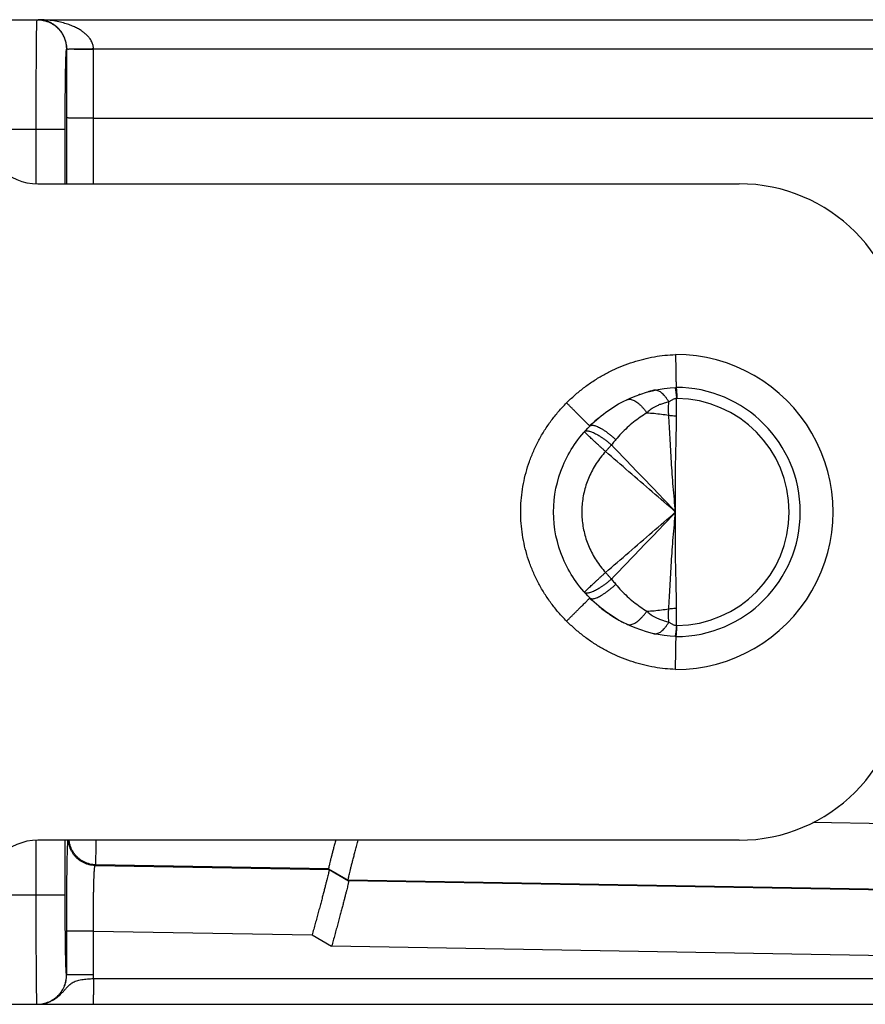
# Model space of a CAD drawing. Header units: inches. Extents: x 0 to 34, y 0 to 22.
# Tile 31 of 35: x 16.8 to 18.3, y 17.1 to 18.9. Entities that reach past the tile are written whole.
import ezdxf

# ---------------------------------------------------------------- set-up
doc = ezdxf.new("R2010")
doc.units = ezdxf.units.IN
doc.header["$LTSCALE"] = 1.87
doc.header["$MEASUREMENT"] = 0
doc.layers.get('0').update_dxf_attribs({"linetype": 'CONTINUOUS'})

msp = doc.modelspace()

# ---------------------------------------------------------------- linework, layer by layer
at = {"color": 7, "linetype": 'CONTINUOUS'}
for p, q in [((16.759, 18.8915), (20.1214, 18.8915)), ((16.8798, 18.8375), (16.88, 18.8375)), ((16.8799, 18.5915), (16.88, 18.8375)), ((16.9291, 18.838), (20.0281, 18.838)), ((16.9291, 18.5915), (16.9291, 18.8371)), ((16.9291, 18.7115), (20.0281, 18.7115)), ((16.7574, 18.6915), (16.8772, 18.6915)), ((16.8242, 18.5916), (16.8242, 18.6915)), ((16.8772, 18.5915), (16.8772, 18.6915)), ((16.8274, 18.5915), (18.1094, 18.5915)), ((20.0477, 17.3921), (18.244, 17.4236)), ((16.8242, 17.2915), (16.8242, 17.3914)), ((18.1094, 17.3915), (16.8274, 17.3915)), ((16.8772, 17.2915), (16.8772, 17.3915)), ((16.932, 17.3453), (16.9332, 17.3465)), ((16.932, 17.3453), (17.3597, 17.3378)), ((17.3588, 17.3391), (16.9332, 17.3465)), ((17.3588, 17.3391), (17.3945, 17.3185)), ((17.3597, 17.3378), (17.3588, 17.3391)), ((17.3597, 17.3378), (17.3954, 17.3172)), ((20.0478, 17.2721), (17.3945, 17.3185)), ((17.3954, 17.3172), (17.3945, 17.3185)), ((20.0281, 17.2713), (17.3954, 17.3172)), ((16.7574, 17.2915), (16.8772, 17.2915)), ((16.8799, 17.1455), (16.8799, 17.2254)), ((16.9291, 17.2254), (16.8799, 17.2254)), ((16.9291, 17.1455), (16.9291, 17.2254)), ((16.9291, 17.2254), (17.3287, 17.2184)), ((17.3287, 17.2184), (17.3644, 17.1978)), ((20.0281, 17.1513), (17.3644, 17.1978)), ((16.9291, 17.1455), (16.8798, 17.1455)), ((16.9288, 17.1387), (20.1754, 17.1387)), ((14.8096, 17.0915), (16.8258, 17.0915)), ((16.8259, 17.0915), (20.1282, 17.0915))]:
    msp.add_line(p, q, dxfattribs=at)
for centre, radius, start, end in [((16.8274, 18.6915), 0.1, 180, 270), ((18.1094, 18.2915), 0.3, 0, 90), ((17.9934, 17.9915), 0.2878, 269.9465, 90.0535), ((17.9934, 17.9915), 0.2278, 270.1866, 89.8134), ((17.9934, 17.9915), 0.2076, 270.6031, 89.3969), ((18.1094, 17.6915), 0.3, 270, 360), ((16.8274, 17.2915), 0.1, 90, 180)]:
    msp.add_arc(centre, radius, start, end, dxfattribs=at)
for points, knots in [([(16.8242, 18.6915), (16.8242, 18.6967), (16.8242, 18.7072), (16.8242, 18.7228), (16.8242, 18.7381), (16.8242, 18.7532), (16.8243, 18.7679), (16.8243, 18.7822), (16.8244, 18.7958), (16.8245, 18.8089), (16.8245, 18.8212), (16.8246, 18.8326), (16.8247, 18.8433), (16.8248, 18.853), (16.8249, 18.8617), (16.825, 18.8693), (16.8251, 18.8759), (16.8252, 18.8813), (16.8254, 18.8855), (16.8254, 18.8888), (16.8258, 18.8902), (16.8256, 18.8915), (16.8258, 18.8915)], [0, 0, 0, 0, 0.078508, 0.156552, 0.233618, 0.309225, 0.382907, 0.45421, 0.522691, 0.58792, 0.649492, 0.707043, 0.760247, 0.808795, 0.852391, 0.89076, 0.923654, 0.950864, 0.972218, 0.987578, 0.996848, 1, 1, 1, 1]), ([(16.8799, 18.8375), (16.8799, 18.8386), (16.8799, 18.8408), (16.8796, 18.8441), (16.8791, 18.8475), (16.8783, 18.851), (16.8773, 18.8546), (16.876, 18.8584), (16.8743, 18.8622), (16.8722, 18.866), (16.8696, 18.8698), (16.8666, 18.8737), (16.8631, 18.8774), (16.859, 18.8809), (16.8542, 18.8842), (16.8487, 18.8871), (16.8424, 18.8895), (16.8353, 18.8911), (16.8303, 18.8915), (16.8277, 18.8915)], [0, 0, 0, 0, 0.039175, 0.078673, 0.119617, 0.16253, 0.20777, 0.255307, 0.304986, 0.357325, 0.412398, 0.470375, 0.531682, 0.596478, 0.66538, 0.739625, 0.820469, 0.907352, 1, 1, 1, 1]), ([(16.8277, 18.8915), (16.8289, 18.8914), (16.8321, 18.8912), (16.837, 18.8904), (16.8425, 18.889), (16.8478, 18.8869), (16.8528, 18.8844), (16.8576, 18.8813), (16.862, 18.8777), (16.866, 18.8737), (16.8695, 18.8693), (16.8726, 18.8646), (16.8752, 18.8595), (16.8772, 18.8542), (16.8787, 18.8488), (16.8796, 18.8432), (16.8798, 18.8394), (16.8798, 18.8375)], [0, 0, 0, 0, 0.044775, 0.113001, 0.181226, 0.249452, 0.317679, 0.385907, 0.454136, 0.522366, 0.590597, 0.65883, 0.727063, 0.795296, 0.863531, 0.931765, 1, 1, 1, 1]), ([(16.9291, 18.838), (16.929, 18.839), (16.9289, 18.8412), (16.9283, 18.8444), (16.9273, 18.8478), (16.9258, 18.8512), (16.9238, 18.8548), (16.9212, 18.8585), (16.9179, 18.8623), (16.9138, 18.8661), (16.9088, 18.87), (16.903, 18.8738), (16.8961, 18.8775), (16.888, 18.881), (16.8788, 18.8843), (16.8681, 18.8872), (16.8559, 18.8895), (16.8422, 18.8911), (16.8327, 18.8915), (16.8277, 18.8915)], [0, 0, 0, 0, 0.025715, 0.051966, 0.079598, 0.109424, 0.142176, 0.178448, 0.218757, 0.263685, 0.313765, 0.369726, 0.432329, 0.502362, 0.580724, 0.669218, 0.769407, 0.880183, 1, 1, 1, 1]), ([(16.8772, 18.6915), (16.8772, 18.6955), (16.8772, 18.7034), (16.8772, 18.7153), (16.8773, 18.7271), (16.8773, 18.7386), (16.8774, 18.7499), (16.8775, 18.7607), (16.8776, 18.7711), (16.8777, 18.7809), (16.8779, 18.7901), (16.878, 18.7987), (16.8782, 18.8065), (16.8784, 18.8135), (16.8785, 18.8197), (16.8787, 18.8249), (16.8789, 18.8294), (16.8791, 18.8327), (16.8793, 18.8353), (16.8795, 18.8365), (16.8796, 18.8375), (16.8798, 18.8375)], [0, 0, 0, 0, 0.081476, 0.163022, 0.243876, 0.323302, 0.400578, 0.475023, 0.546139, 0.613515, 0.676723, 0.735315, 0.788842, 0.83691, 0.87926, 0.915632, 0.945732, 0.969316, 0.986213, 0.996364, 1, 1, 1, 1]), ([(16.8863, 18.8378), (16.8855, 18.8378), (16.8843, 18.8373), (16.8824, 18.8373), (16.8813, 18.8374), (16.8802, 18.8368), (16.8801, 18.8376), (16.88, 18.8376)], [0, 0, 0, 0, 0.340708, 0.604375, 0.795161, 0.914318, 1, 1, 1, 1]), ([(16.9291, 18.838), (16.9273, 18.838), (16.9239, 18.8379), (16.9188, 18.8379), (16.9138, 18.8379), (16.909, 18.8378), (16.9044, 18.8378), (16.9001, 18.8378), (16.8961, 18.8378), (16.8924, 18.8378), (16.8892, 18.8378), (16.8872, 18.8378), (16.8863, 18.8378)], [0, 0, 0, 0, 0.121639, 0.241734, 0.358979, 0.472098, 0.57986, 0.681092, 0.774693, 0.859644, 0.935022, 1, 1, 1, 1]), ([(16.9291, 18.8371), (16.9273, 18.8371), (16.9239, 18.8371), (16.9188, 18.8371), (16.9138, 18.8371), (16.909, 18.8371), (16.9044, 18.8371), (16.9, 18.8372), (16.896, 18.8372), (16.8924, 18.8373), (16.8892, 18.8375), (16.8872, 18.8377), (16.8863, 18.8378)], [0, 0, 0, 0, 0.121128, 0.241071, 0.35842, 0.471786, 0.579831, 0.681286, 0.774981, 0.859896, 0.935142, 1, 1, 1, 1]), ([(16.9291, 18.8371), (16.9291, 18.8372), (16.9291, 18.8374), (16.9291, 18.8377), (16.9291, 18.8379), (16.9291, 18.838)], [0, 0, 0, 0, 0.333303, 0.666636, 1, 1, 1, 1]), ([(16.9291, 18.7115), (16.9272, 18.7115), (16.9236, 18.7115), (16.9182, 18.7115), (16.913, 18.7115), (16.908, 18.7116), (16.9032, 18.7116), (16.8988, 18.7116), (16.8947, 18.7116), (16.891, 18.7117), (16.8879, 18.7117), (16.8852, 18.7117), (16.8831, 18.7118), (16.8815, 18.7118), (16.8805, 18.7119), (16.8801, 18.7119), (16.8799, 18.7119)], [0, 0, 0, 0, 0.111437, 0.221315, 0.32831, 0.431135, 0.528549, 0.61938, 0.702533, 0.777005, 0.841887, 0.896396, 0.939882, 0.971846, 0.991941, 1, 1, 1, 1]), ([(17.794, 18.1909), (17.7988, 18.1958), (17.8089, 18.2053), (17.8249, 18.2185), (17.8418, 18.2305), (17.8594, 18.2413), (17.8776, 18.2509), (17.8963, 18.2591), (17.9154, 18.2659), (17.9348, 18.2714), (17.9543, 18.2755), (17.9738, 18.2782), (17.9867, 18.2791), (17.9932, 18.2793)], [0, 0, 0, 0, 0.092619, 0.185695, 0.278766, 0.37138, 0.463307, 0.554697, 0.645642, 0.735918, 0.825248, 0.91336, 1, 1, 1, 1]), ([(17.9932, 18.2793), (17.9932, 18.2772), (17.9933, 18.2731), (17.9934, 18.2669), (17.9935, 18.2609), (17.9936, 18.255), (17.9937, 18.2495), (17.9938, 18.2442), (17.9939, 18.2393), (17.9939, 18.2349), (17.994, 18.231), (17.9941, 18.2275), (17.9941, 18.2247), (17.9941, 18.2224), (17.9942, 18.2208), (17.9942, 18.2198), (17.9942, 18.2194), (17.9942, 18.2193)], [0, 0, 0, 0, 0.104174, 0.207271, 0.30817, 0.405861, 0.499181, 0.586872, 0.668283, 0.742607, 0.808584, 0.865678, 0.913391, 0.950945, 0.978076, 0.994518, 1, 1, 1, 1]), ([(17.8365, 18.1485), (17.8571, 18.1695), (17.9067, 18.2042), (17.9654, 18.2182), (17.9942, 18.2193)], [0, 0, 0, 0, 0.499896, 1, 1, 1, 1]), ([(17.9919, 18.2192), (17.992, 18.2191), (17.9923, 18.2186), (17.9926, 18.2177), (17.993, 18.216), (17.9933, 18.2138), (17.9937, 18.2109), (17.9942, 18.2074), (17.9946, 18.2034), (17.9949, 18.2006), (17.995, 18.1991)], [0, 0, 0, 0, 0.01705, 0.068556, 0.151304, 0.264895, 0.408246, 0.579841, 0.777812, 1, 1, 1, 1]), ([(17.9942, 18.2193), (17.9943, 18.2192), (17.9945, 18.2188), (17.9945, 18.2177), (17.9947, 18.2161), (17.9949, 18.2138), (17.9951, 18.2109), (17.9953, 18.2074), (17.9955, 18.2034), (17.9956, 18.2006), (17.9956, 18.1991)], [0, 0, 0, 0, 0.018131, 0.068103, 0.149979, 0.263381, 0.407131, 0.579205, 0.77764, 1, 1, 1, 1]), ([(17.9809, 18.1927), (17.98, 18.1943), (17.9782, 18.1973), (17.9752, 18.2016), (17.9721, 18.2053), (17.9689, 18.2084), (17.9657, 18.2109), (17.9625, 18.2127), (17.9593, 18.2138), (17.9566, 18.2142), (17.955, 18.2141), (17.9544, 18.2141)], [0, 0, 0, 0, 0.154796, 0.300018, 0.434796, 0.558629, 0.671471, 0.773869, 0.867134, 0.95349, 1, 1, 1, 1]), ([(17.995, 18.1991), (17.9944, 18.199), (17.9932, 18.1988), (17.9913, 18.1983), (17.9893, 18.1977), (17.9873, 18.1968), (17.9852, 18.1956), (17.983, 18.1943), (17.9816, 18.1932), (17.9809, 18.1927)], [0, 0, 0, 0, 0.116334, 0.240336, 0.372875, 0.514775, 0.666752, 0.828775, 1, 1, 1, 1]), ([(17.9952, 18.1673), (17.9952, 18.171), (17.9952, 18.1781), (17.9952, 18.1887), (17.9951, 18.1956), (17.995, 18.1991)], [0, 0, 0, 0, 0.34346, 0.676953, 1, 1, 1, 1]), ([(17.9956, 18.1991), (17.9956, 18.1991), (17.9954, 18.1991), (17.9952, 18.1991), (17.9951, 18.1991), (17.995, 18.1991)], [0, 0, 0, 0, 0.333382, 0.66566, 1, 1, 1, 1]), ([(17.794, 17.7921), (17.7889, 17.7971), (17.7791, 17.8076), (17.7657, 17.8243), (17.7536, 17.8419), (17.7429, 17.8603), (17.7336, 17.8793), (17.7258, 17.899), (17.7196, 17.9191), (17.7149, 17.9395), (17.7117, 17.9602), (17.7101, 17.981), (17.7101, 18.0019), (17.7117, 18.0227), (17.7149, 18.0434), (17.7196, 18.0639), (17.7258, 18.084), (17.7336, 18.1036), (17.7429, 18.1227), (17.7536, 18.1411), (17.7657, 18.1587), (17.7791, 18.1754), (17.7889, 18.1859), (17.794, 18.1909)], [0, 0, 0, 0, 0.048404, 0.096659, 0.144752, 0.192641, 0.240292, 0.287748, 0.335103, 0.382389, 0.429529, 0.476468, 0.523344, 0.570348, 0.617526, 0.664782, 0.712081, 0.759528, 0.80723, 0.855179, 0.903312, 0.951593, 1, 1, 1, 1]), ([(17.8365, 18.1485), (17.8364, 18.1485), (17.836, 18.1491), (17.8354, 18.1495), (17.8342, 18.1508), (17.8326, 18.1523), (17.8306, 18.1543), (17.8282, 18.1567), (17.8254, 18.1595), (17.8223, 18.1626), (17.8188, 18.1661), (17.8151, 18.1698), (17.8112, 18.1737), (17.8071, 18.1779), (17.8028, 18.1822), (17.7984, 18.1865), (17.7955, 18.1895), (17.794, 18.1909)], [0, 0, 0, 0, 0.005485, 0.02186, 0.048951, 0.086461, 0.133979, 0.190986, 0.256856, 0.330869, 0.412214, 0.499999, 0.593262, 0.690982, 0.792088, 0.895471, 1, 1, 1, 1]), ([(17.9048, 18.197), (17.9053, 18.1972), (17.9067, 18.1976), (17.9092, 18.1977), (17.9123, 18.1973), (17.9157, 18.1962), (17.9191, 18.1945), (17.9227, 18.1922), (17.9264, 18.1893), (17.9301, 18.1859), (17.9337, 18.1819), (17.9374, 18.1776), (17.9397, 18.1744), (17.9409, 18.1728)], [0, 0, 0, 0, 0.032606, 0.095103, 0.163275, 0.238881, 0.322926, 0.415804, 0.517451, 0.627458, 0.745157, 0.869674, 1, 1, 1, 1]), ([(17.981, 18.1927), (17.9782, 18.1921), (17.973, 18.1908), (17.9659, 18.1885), (17.9599, 18.186), (17.9547, 18.1834), (17.9503, 18.1808), (17.9466, 18.1781), (17.9434, 18.1756), (17.9416, 18.1737), (17.9409, 18.1728)], [0, 0, 0, 0, 0.187379, 0.350376, 0.493288, 0.619456, 0.731614, 0.831627, 0.920792, 1, 1, 1, 1]), ([(17.9807, 18.1685), (17.9806, 18.171), (17.9803, 18.1762), (17.9804, 18.1843), (17.9807, 18.1898), (17.981, 18.1927)], [0, 0, 0, 0, 0.313578, 0.647858, 1, 1, 1, 1]), ([(17.9409, 18.1728), (17.9366, 18.1702), (17.9282, 18.1648), (17.9162, 18.1557), (17.9047, 18.1458), (17.8939, 18.1352), (17.8871, 18.1276), (17.8839, 18.1238)], [0, 0, 0, 0, 0.197404, 0.397124, 0.598371, 0.799847, 1, 1, 1, 1]), ([(17.9409, 18.1728), (17.9453, 18.1726), (17.9541, 18.172), (17.9674, 18.1705), (17.9763, 18.1692), (17.9807, 18.1685)], [0, 0, 0, 0, 0.330776, 0.664202, 1, 1, 1, 1]), ([(17.9934, 17.9915), (17.9926, 17.9992), (17.9909, 18.0147), (17.9889, 18.0378), (17.9872, 18.0608), (17.9857, 18.0835), (17.9844, 18.1058), (17.9832, 18.1274), (17.982, 18.1482), (17.9812, 18.1618), (17.9807, 18.1685)], [0, 0, 0, 0, 0.131421, 0.262394, 0.392679, 0.521306, 0.647266, 0.769624, 0.887492, 1, 1, 1, 1]), ([(17.9807, 18.1685), (17.9823, 18.1682), (17.9855, 18.1678), (17.9903, 18.1675), (17.9935, 18.1674), (17.9952, 18.1673)], [0, 0, 0, 0, 0.330815, 0.664654, 1, 1, 1, 1]), ([(17.9934, 17.9915), (17.9933, 17.9984), (17.993, 18.012), (17.9929, 18.0325), (17.9929, 18.0529), (17.9932, 18.0731), (17.9936, 18.0929), (17.9941, 18.1124), (17.9945, 18.1313), (17.9949, 18.1495), (17.9951, 18.1615), (17.9952, 18.1673)], [0, 0, 0, 0, 0.116874, 0.233328, 0.349376, 0.464369, 0.577599, 0.688393, 0.796128, 0.900197, 1, 1, 1, 1]), ([(17.8365, 17.8345), (17.8261, 17.8447), (17.8072, 17.8675), (17.7792, 17.9187), (17.7642, 17.9915), (17.7792, 18.0643), (17.8072, 18.1155), (17.8261, 18.1383), (17.8365, 18.1485)], [0, 0, 0, 0, 0.125422, 0.250581, 0.5, 0.749419, 0.874578, 1, 1, 1, 1]), ([(17.8365, 18.1485), (17.8369, 18.149), (17.838, 18.1497), (17.8401, 18.1501), (17.8426, 18.1501), (17.8455, 18.1495), (17.8488, 18.1483), (17.8524, 18.1467), (17.8564, 18.1447), (17.8606, 18.1421), (17.865, 18.1392), (17.8697, 18.1358), (17.8744, 18.1321), (17.8792, 18.1281), (17.8823, 18.1252), (17.8839, 18.1238)], [0, 0, 0, 0, 0.032144, 0.068666, 0.112486, 0.165098, 0.227044, 0.298291, 0.378447, 0.466869, 0.562733, 0.665084, 0.772857, 0.884902, 1, 1, 1, 1]), ([(17.8653, 18.1021), (17.8637, 18.1035), (17.8607, 18.1062), (17.8563, 18.1102), (17.8521, 18.114), (17.848, 18.1177), (17.8442, 18.1212), (17.8407, 18.1245), (17.8375, 18.1275), (17.8347, 18.1301), (17.8323, 18.1325), (17.8303, 18.1344), (17.8288, 18.136), (17.8276, 18.1372), (17.8272, 18.1378), (17.8269, 18.1382), (17.8268, 18.1383)], [0, 0, 0, 0, 0.115938, 0.229321, 0.338869, 0.443364, 0.541657, 0.632675, 0.715438, 0.789061, 0.852755, 0.905836, 0.947743, 0.978053, 0.996508, 1, 1, 1, 1]), ([(17.8273, 18.1389), (17.8276, 18.139), (17.8283, 18.1395), (17.83, 18.1399), (17.8322, 18.1399), (17.8348, 18.1395), (17.8378, 18.1387), (17.8412, 18.1374), (17.8449, 18.1357), (17.8488, 18.1336), (17.8531, 18.1311), (17.8575, 18.1283), (17.8621, 18.1252), (17.8668, 18.1218), (17.8715, 18.1181), (17.8746, 18.1155), (17.8762, 18.1142)], [0, 0, 0, 0, 0.016485, 0.048391, 0.087029, 0.133715, 0.18893, 0.252671, 0.324633, 0.404307, 0.491031, 0.58402, 0.682396, 0.785203, 0.891424, 1, 1, 1, 1]), ([(17.8762, 18.1142), (17.875, 18.1129), (17.8725, 18.1103), (17.8689, 18.1062), (17.8665, 18.1035), (17.8653, 18.1021)], [0, 0, 0, 0, 0.329426, 0.663702, 1, 1, 1, 1]), ([(17.8839, 18.1238), (17.883, 18.1227), (17.8812, 18.1206), (17.8787, 18.1174), (17.877, 18.1153), (17.8762, 18.1142)], [0, 0, 0, 0, 0.337589, 0.670962, 1, 1, 1, 1]), ([(17.9934, 17.9915), (17.9805, 18.0051), (17.9544, 18.0324), (17.9154, 18.0734), (17.8892, 18.1006), (17.8762, 18.1142)], [0, 0, 0, 0, 0.332578, 0.666952, 1, 1, 1, 1]), ([(17.8653, 18.1021), (17.8621, 18.0986), (17.8561, 18.0914), (17.848, 18.0801), (17.841, 18.0683), (17.8351, 18.0561), (17.8303, 18.0436), (17.8265, 18.0308), (17.8237, 18.0177), (17.8221, 18.0046), (17.8215, 17.9915), (17.8221, 17.9784), (17.8237, 17.9653), (17.8265, 17.9523), (17.8303, 17.9394), (17.8351, 17.9269), (17.841, 17.9148), (17.848, 17.903), (17.8561, 17.8916), (17.8621, 17.8844), (17.8653, 17.8809)], [0, 0, 0, 0, 0.057995, 0.11551, 0.171763, 0.227016, 0.281982, 0.337107, 0.391982, 0.446235, 0.499971, 0.553664, 0.607931, 0.662798, 0.717913, 0.772933, 0.8282, 0.884477, 0.941995, 1, 1, 1, 1]), ([(17.9934, 17.9915), (17.9792, 18.0038), (17.9506, 18.0283), (17.9079, 18.0652), (17.8795, 18.0898), (17.8653, 18.1021)], [0, 0, 0, 0, 0.333463, 0.667207, 1, 1, 1, 1]), ([(17.8653, 17.8809), (17.8795, 17.8932), (17.9079, 17.9178), (17.9506, 17.9547), (17.9792, 17.9792), (17.9934, 17.9915)], [0, 0, 0, 0, 0.332793, 0.666537, 1, 1, 1, 1]), ([(17.8762, 17.8688), (17.8892, 17.8824), (17.9153, 17.9096), (17.9544, 17.9506), (17.9805, 17.9779), (17.9934, 17.9915)], [0, 0, 0, 0, 0.333054, 0.667434, 1, 1, 1, 1]), ([(17.9807, 17.8145), (17.9812, 17.8212), (17.982, 17.8348), (17.9832, 17.8556), (17.9844, 17.8772), (17.9857, 17.8995), (17.9872, 17.9222), (17.9889, 17.9452), (17.9909, 17.9683), (17.9926, 17.9838), (17.9934, 17.9915)], [0, 0, 0, 0, 0.112508, 0.230376, 0.352734, 0.478694, 0.60732, 0.737605, 0.868579, 1, 1, 1, 1]), ([(17.9952, 17.8157), (17.9951, 17.8215), (17.9949, 17.8335), (17.9945, 17.8517), (17.9941, 17.8706), (17.9936, 17.8901), (17.9932, 17.91), (17.9929, 17.9301), (17.9929, 17.9505), (17.993, 17.971), (17.9933, 17.9847), (17.9934, 17.9915)], [0, 0, 0, 0, 0.099802, 0.203872, 0.311607, 0.422401, 0.535631, 0.650624, 0.766672, 0.883126, 1, 1, 1, 1]), ([(17.8268, 17.8447), (17.8269, 17.8448), (17.8272, 17.8452), (17.8276, 17.8458), (17.8288, 17.847), (17.8303, 17.8486), (17.8323, 17.8505), (17.8347, 17.8529), (17.8375, 17.8555), (17.8407, 17.8585), (17.8442, 17.8618), (17.848, 17.8653), (17.8521, 17.869), (17.8563, 17.8729), (17.8607, 17.8769), (17.8637, 17.8796), (17.8653, 17.8809)], [0, 0, 0, 0, 0.003491, 0.021946, 0.052256, 0.094162, 0.147243, 0.210937, 0.28456, 0.367323, 0.458342, 0.556635, 0.66113, 0.770679, 0.884061, 1, 1, 1, 1]), ([(17.8653, 17.8809), (17.8665, 17.8795), (17.8689, 17.8768), (17.8725, 17.8728), (17.875, 17.8701), (17.8762, 17.8688)], [0, 0, 0, 0, 0.336298, 0.670574, 1, 1, 1, 1]), ([(17.8762, 17.8688), (17.8746, 17.8675), (17.8715, 17.8649), (17.8668, 17.8612), (17.8621, 17.8578), (17.8575, 17.8547), (17.8531, 17.8519), (17.8488, 17.8494), (17.8449, 17.8473), (17.8412, 17.8456), (17.8378, 17.8443), (17.8348, 17.8435), (17.8322, 17.8431), (17.83, 17.8431), (17.8283, 17.8435), (17.8276, 17.844), (17.8273, 17.8442)], [0, 0, 0, 0, 0.108574, 0.214795, 0.3176, 0.415975, 0.508963, 0.595685, 0.675359, 0.74732, 0.811061, 0.866276, 0.912963, 0.951602, 0.983511, 1, 1, 1, 1]), ([(17.8365, 17.8345), (17.8369, 17.834), (17.838, 17.8333), (17.84, 17.8329), (17.8425, 17.833), (17.8454, 17.8336), (17.8487, 17.8347), (17.8523, 17.8363), (17.8563, 17.8384), (17.8605, 17.841), (17.865, 17.8439), (17.8696, 17.8473), (17.8743, 17.851), (17.8791, 17.855), (17.8823, 17.8578), (17.8839, 17.8592)], [0, 0, 0, 0, 0.03179, 0.068061, 0.111752, 0.164333, 0.226307, 0.29759, 0.377779, 0.466256, 0.562222, 0.664708, 0.772629, 0.884807, 1, 1, 1, 1]), ([(17.8762, 17.8688), (17.877, 17.8677), (17.8787, 17.8655), (17.8813, 17.8624), (17.883, 17.8603), (17.8839, 17.8592)], [0, 0, 0, 0, 0.334697, 0.668083, 1, 1, 1, 1]), ([(17.8839, 17.8592), (17.8871, 17.8554), (17.8939, 17.8478), (17.9047, 17.8372), (17.9162, 17.8273), (17.9282, 17.8182), (17.9366, 17.8128), (17.9409, 17.8102)], [0, 0, 0, 0, 0.200283, 0.401631, 0.602806, 0.802643, 1, 1, 1, 1]), ([(17.794, 17.7921), (17.7955, 17.7935), (17.7984, 17.7965), (17.8028, 17.8008), (17.8071, 17.8051), (17.8112, 17.8092), (17.8152, 17.8132), (17.8189, 17.8169), (17.8223, 17.8203), (17.8255, 17.8234), (17.8283, 17.8262), (17.8307, 17.8286), (17.8327, 17.8306), (17.8342, 17.8322), (17.8355, 17.8334), (17.8359, 17.8341), (17.8365, 17.8344), (17.8365, 17.8345)], [0, 0, 0, 0, 0.104528, 0.207911, 0.309016, 0.406736, 0.499999, 0.587785, 0.66913, 0.743143, 0.809015, 0.866021, 0.91354, 0.951049, 0.97814, 0.994515, 1, 1, 1, 1]), ([(17.9942, 17.7637), (17.9654, 17.7648), (17.9067, 17.7788), (17.8571, 17.8135), (17.8365, 17.8345)], [0, 0, 0, 0, 0.500104, 1, 1, 1, 1]), ([(17.9048, 17.786), (17.9053, 17.7858), (17.9067, 17.7854), (17.9092, 17.7853), (17.9123, 17.7857), (17.9157, 17.7868), (17.9191, 17.7885), (17.9227, 17.7909), (17.9264, 17.7937), (17.9301, 17.7972), (17.9337, 17.8011), (17.9374, 17.8054), (17.9397, 17.8086), (17.9409, 17.8102)], [0, 0, 0, 0, 0.032788, 0.09528, 0.163445, 0.239045, 0.323081, 0.415946, 0.517577, 0.627567, 0.745244, 0.869738, 1, 1, 1, 1]), ([(17.9409, 17.8102), (17.9453, 17.8104), (17.9541, 17.811), (17.9674, 17.8125), (17.9763, 17.8138), (17.9807, 17.8145)], [0, 0, 0, 0, 0.330776, 0.664201, 1, 1, 1, 1]), ([(17.9409, 17.8102), (17.9416, 17.8093), (17.9434, 17.8075), (17.9466, 17.8049), (17.9503, 17.8023), (17.9547, 17.7996), (17.9599, 17.7971), (17.9659, 17.7945), (17.973, 17.7922), (17.9782, 17.7909), (17.981, 17.7903)], [0, 0, 0, 0, 0.079132, 0.168242, 0.268237, 0.3804, 0.506584, 0.649525, 0.812567, 1, 1, 1, 1]), ([(17.981, 17.7903), (17.9807, 17.7932), (17.9804, 17.7987), (17.9803, 17.8068), (17.9806, 17.812), (17.9807, 17.8145)], [0, 0, 0, 0, 0.352127, 0.686401, 1, 1, 1, 1]), ([(17.9807, 17.8145), (17.9823, 17.8148), (17.9855, 17.8152), (17.9903, 17.8156), (17.9935, 17.8157), (17.9952, 17.8157)], [0, 0, 0, 0, 0.33084, 0.664667, 1, 1, 1, 1]), ([(17.995, 17.784), (17.9951, 17.7874), (17.9952, 17.7943), (17.9952, 17.8049), (17.9952, 17.812), (17.9952, 17.8157)], [0, 0, 0, 0, 0.323187, 0.656742, 1, 1, 1, 1]), ([(17.9932, 17.7037), (17.9868, 17.7039), (17.9738, 17.7048), (17.9543, 17.7075), (17.9348, 17.7116), (17.9153, 17.7171), (17.8962, 17.724), (17.8775, 17.7322), (17.8593, 17.7417), (17.8417, 17.7525), (17.8249, 17.7646), (17.8089, 17.7777), (17.7988, 17.7872), (17.794, 17.7921)], [0, 0, 0, 0, 0.086375, 0.174605, 0.264256, 0.354872, 0.445989, 0.537461, 0.629394, 0.72179, 0.814483, 0.907281, 1, 1, 1, 1]), ([(17.9544, 17.7689), (17.955, 17.7689), (17.9566, 17.7688), (17.9593, 17.7692), (17.9625, 17.7703), (17.9657, 17.7721), (17.9689, 17.7746), (17.9721, 17.7777), (17.9752, 17.7814), (17.9782, 17.7857), (17.98, 17.7887), (17.9809, 17.7903)], [0, 0, 0, 0, 0.046391, 0.13275, 0.226019, 0.328423, 0.441274, 0.56512, 0.699914, 0.845153, 1, 1, 1, 1]), ([(17.9809, 17.7903), (17.9816, 17.7898), (17.983, 17.7887), (17.9852, 17.7874), (17.9873, 17.7863), (17.9893, 17.7854), (17.9913, 17.7847), (17.9932, 17.7842), (17.9944, 17.784), (17.995, 17.784)], [0, 0, 0, 0, 0.171248, 0.333231, 0.485164, 0.627052, 0.759529, 0.883566, 1, 1, 1, 1]), ([(17.995, 17.784), (17.9949, 17.7825), (17.9946, 17.7796), (17.9942, 17.7756), (17.9937, 17.7721), (17.9933, 17.7692), (17.993, 17.767), (17.9926, 17.7653), (17.9923, 17.7644), (17.992, 17.7639), (17.9919, 17.7638)], [0, 0, 0, 0, 0.222171, 0.420142, 0.591731, 0.735065, 0.848631, 0.931345, 0.982811, 1, 1, 1, 1]), ([(17.9942, 17.7637), (17.9942, 17.7638), (17.9944, 17.7643), (17.9945, 17.7653), (17.9947, 17.7669), (17.9949, 17.7692), (17.9951, 17.7721), (17.9953, 17.7756), (17.9957, 17.7796), (17.9956, 17.7824), (17.9956, 17.7839)], [0, 0, 0, 0, 0.017607, 0.067649, 0.149592, 0.263063, 0.40689, 0.579058, 0.777671, 1, 1, 1, 1]), ([(17.995, 17.784), (17.9951, 17.784), (17.9952, 17.7839), (17.9954, 17.7839), (17.9956, 17.7839), (17.9956, 17.7839)], [0, 0, 0, 0, 0.331831, 0.667344, 1, 1, 1, 1]), ([(17.9932, 17.7037), (17.9932, 17.7058), (17.9929, 17.7099), (17.9933, 17.7161), (17.9934, 17.7221), (17.9936, 17.728), (17.9937, 17.7335), (17.9938, 17.7388), (17.9938, 17.7437), (17.9939, 17.7481), (17.994, 17.7521), (17.994, 17.7555), (17.9941, 17.7583), (17.9941, 17.7606), (17.9942, 17.7622), (17.9942, 17.7632), (17.9942, 17.7636), (17.9942, 17.7637)], [0, 0, 0, 0, 0.104121, 0.207185, 0.308054, 0.405736, 0.499067, 0.586775, 0.668204, 0.742544, 0.808537, 0.865644, 0.913369, 0.950933, 0.97807, 0.994517, 1, 1, 1, 1]), ([(16.8799, 17.2254), (16.8799, 17.23), (16.8799, 17.2392), (16.88, 17.2529), (16.88, 17.2665), (16.8801, 17.2798), (16.8802, 17.2928), (16.8803, 17.3053), (16.8804, 17.3172), (16.8805, 17.3286), (16.8807, 17.3392), (16.8809, 17.3491), (16.881, 17.3582), (16.8812, 17.3663), (16.8814, 17.3736), (16.8817, 17.3798), (16.8819, 17.385), (16.8821, 17.3888), (16.8822, 17.3909), (16.8823, 17.3915)], [0, 0, 0, 0, 0.083036, 0.165943, 0.247985, 0.328425, 0.40657, 0.481897, 0.553987, 0.622405, 0.686673, 0.746357, 0.801045, 0.850349, 0.893962, 0.931616, 0.963077, 0.988118, 1, 1, 1, 1]), ([(16.932, 17.3453), (16.9301, 17.3453), (16.9264, 17.3456), (16.921, 17.3466), (16.9156, 17.3482), (16.9105, 17.3504), (16.9057, 17.3532), (16.9012, 17.3564), (16.8971, 17.3602), (16.8934, 17.3644), (16.8903, 17.3689), (16.8876, 17.3738), (16.8855, 17.3789), (16.884, 17.3843), (16.8833, 17.3885), (16.883, 17.3909), (16.883, 17.3915)], [0, 0, 0, 0, 0.075088, 0.150179, 0.225272, 0.300367, 0.375464, 0.450562, 0.52566, 0.600759, 0.675857, 0.750954, 0.826049, 0.901143, 0.976235, 1, 1, 1, 1]), ([(16.9332, 17.3465), (16.9314, 17.3465), (16.9277, 17.3468), (16.9222, 17.3478), (16.9169, 17.3494), (16.9118, 17.3516), (16.907, 17.3544), (16.9025, 17.3577), (16.8984, 17.3614), (16.8947, 17.3656), (16.8915, 17.3701), (16.8889, 17.375), (16.8868, 17.3801), (16.8852, 17.3855), (16.8846, 17.3893), (16.8844, 17.3913), (16.8844, 17.3915)], [0, 0, 0, 0, 0.07634, 0.152683, 0.229028, 0.305375, 0.381723, 0.458073, 0.534423, 0.610773, 0.687123, 0.763471, 0.839818, 0.916162, 0.992504, 1, 1, 1, 1]), ([(16.9332, 17.3465), (16.9332, 17.3467), (16.9332, 17.3474), (16.9333, 17.3489), (16.9333, 17.3513), (16.9334, 17.3546), (16.9334, 17.3586), (16.9335, 17.3635), (16.9336, 17.3692), (16.9336, 17.3755), (16.9337, 17.3826), (16.9338, 17.388), (16.9338, 17.391), (16.9338, 17.3915)], [0, 0, 0, 0, 0.013886, 0.047549, 0.10074, 0.173046, 0.263896, 0.372572, 0.498219, 0.639866, 0.796466, 0.966947, 1, 1, 1, 1]), ([(17.3716, 17.3915), (17.3715, 17.3909), (17.3706, 17.3876), (17.3691, 17.3818), (17.3671, 17.3742), (17.3653, 17.3673), (17.3637, 17.361), (17.3623, 17.3555), (17.3612, 17.3508), (17.3602, 17.3469), (17.3596, 17.3437), (17.359, 17.3414), (17.3589, 17.34), (17.3587, 17.3392), (17.3588, 17.3391)], [0, 0, 0, 0, 0.032399, 0.189712, 0.335051, 0.467998, 0.587619, 0.692783, 0.783286, 0.858576, 0.918001, 0.961491, 0.98883, 1, 1, 1, 1]), ([(17.3945, 17.3185), (17.3944, 17.3186), (17.3946, 17.3194), (17.3947, 17.3208), (17.3953, 17.3231), (17.396, 17.3262), (17.3969, 17.3302), (17.3981, 17.3349), (17.3994, 17.3404), (17.401, 17.3467), (17.4028, 17.3536), (17.4048, 17.3612), (17.407, 17.3694), (17.4093, 17.3781), (17.4113, 17.3855), (17.4125, 17.3901), (17.4129, 17.3915)], [0, 0, 0, 0, 0.008005, 0.027598, 0.058766, 0.101355, 0.155313, 0.220175, 0.295542, 0.381272, 0.476551, 0.580712, 0.693454, 0.813622, 0.94032, 1, 1, 1, 1]), ([(16.9291, 17.2254), (16.929, 17.2288), (16.929, 17.2357), (16.929, 17.2459), (16.929, 17.256), (16.929, 17.2659), (16.929, 17.2754), (16.9291, 17.2846), (16.9292, 17.2934), (16.9294, 17.3016), (16.9295, 17.3093), (16.9297, 17.3163), (16.9299, 17.3227), (16.9302, 17.3283), (16.9304, 17.3332), (16.9307, 17.3373), (16.931, 17.3405), (16.9312, 17.3429), (16.9315, 17.3443), (16.9317, 17.3452), (16.932, 17.3453)], [0, 0, 0, 0, 0.086134, 0.171609, 0.255794, 0.338069, 0.417819, 0.494457, 0.567416, 0.636156, 0.700169, 0.75898, 0.812152, 0.859293, 0.900052, 0.934132, 0.961285, 0.981328, 0.99417, 1, 1, 1, 1]), ([(17.3597, 17.3378), (17.3598, 17.3377), (17.3596, 17.3369), (17.3595, 17.3355), (17.359, 17.3332), (17.3583, 17.3301), (17.3573, 17.3261), (17.3562, 17.3214), (17.3548, 17.3159), (17.3532, 17.3096), (17.3514, 17.3027), (17.3494, 17.2951), (17.3473, 17.2869), (17.345, 17.2782), (17.3425, 17.269), (17.3399, 17.2594), (17.3372, 17.2494), (17.3344, 17.2392), (17.3316, 17.2289), (17.3296, 17.2219), (17.3287, 17.2184)], [0, 0, 0, 0, 0.004887, 0.016848, 0.035876, 0.061876, 0.094817, 0.134414, 0.180425, 0.232762, 0.290929, 0.354518, 0.423345, 0.496706, 0.574053, 0.655054, 0.738779, 0.824546, 0.911912, 1, 1, 1, 1]), ([(17.3954, 17.3172), (17.3956, 17.317), (17.3953, 17.3163), (17.3952, 17.3149), (17.3947, 17.3126), (17.394, 17.3094), (17.3931, 17.3055), (17.3919, 17.3008), (17.3905, 17.2952), (17.3889, 17.289), (17.3871, 17.2821), (17.3852, 17.2745), (17.383, 17.2663), (17.3807, 17.2576), (17.3782, 17.2484), (17.3756, 17.2387), (17.3729, 17.2288), (17.3701, 17.2186), (17.3673, 17.2082), (17.3654, 17.2013), (17.3644, 17.1978)], [0, 0, 0, 0, 0.004887, 0.016848, 0.035876, 0.061876, 0.094817, 0.134414, 0.180425, 0.232762, 0.290929, 0.354518, 0.423345, 0.496706, 0.574053, 0.655054, 0.738779, 0.824546, 0.911912, 1, 1, 1, 1]), ([(16.8256, 17.0921), (16.8257, 17.093), (16.8254, 17.0942), (16.8254, 17.0975), (16.8252, 17.1017), (16.8251, 17.1071), (16.825, 17.1137), (16.8249, 17.1214), (16.8248, 17.1301), (16.8247, 17.1397), (16.8246, 17.1504), (16.8245, 17.1619), (16.8245, 17.1741), (16.8244, 17.1872), (16.8243, 17.2008), (16.8243, 17.2151), (16.8242, 17.2298), (16.8242, 17.2449), (16.8242, 17.2603), (16.8242, 17.2758), (16.8242, 17.2863), (16.8242, 17.2915)], [0, 0, 0, 0, 0.009299, 0.024708, 0.046129, 0.073425, 0.106423, 0.144913, 0.188647, 0.237348, 0.29072, 0.348454, 0.41022, 0.475655, 0.544352, 0.615881, 0.689796, 0.765642, 0.842952, 0.921243, 1, 1, 1, 1]), ([(16.8798, 17.1455), (16.8796, 17.1455), (16.8795, 17.1465), (16.8793, 17.1477), (16.8791, 17.1503), (16.8789, 17.1537), (16.8787, 17.1581), (16.8785, 17.1634), (16.8784, 17.1695), (16.8782, 17.1765), (16.878, 17.1843), (16.8779, 17.1929), (16.8777, 17.2021), (16.8776, 17.2119), (16.8775, 17.2223), (16.8774, 17.2331), (16.8773, 17.2444), (16.8773, 17.2559), (16.8772, 17.2677), (16.8772, 17.2796), (16.8772, 17.2875), (16.8772, 17.2915)], [0, 0, 0, 0, 0.003636, 0.013787, 0.030684, 0.054268, 0.084368, 0.120739, 0.163089, 0.211157, 0.264684, 0.323276, 0.386484, 0.453859, 0.524975, 0.59942, 0.676697, 0.756123, 0.836977, 0.918523, 1, 1, 1, 1]), ([(16.8258, 17.0915), (16.8277, 17.0915), (16.8314, 17.0917), (16.837, 17.0926), (16.8425, 17.0941), (16.8478, 17.0961), (16.8528, 17.0987), (16.8576, 17.1017), (16.862, 17.1053), (16.866, 17.1093), (16.8695, 17.1137), (16.8726, 17.1185), (16.8752, 17.1235), (16.8772, 17.1288), (16.8787, 17.1343), (16.8796, 17.1398), (16.8798, 17.1436), (16.8798, 17.1455)], [0, 0, 0, 0, 0.066662, 0.133324, 0.199986, 0.266649, 0.333313, 0.399977, 0.466643, 0.53331, 0.599978, 0.666647, 0.733316, 0.799987, 0.866658, 0.933329, 1, 1, 1, 1]), ([(16.8259, 17.0915), (16.8278, 17.0915), (16.8315, 17.0917), (16.8372, 17.0926), (16.8426, 17.0941), (16.8479, 17.0961), (16.853, 17.0987), (16.8577, 17.1018), (16.8621, 17.1053), (16.8662, 17.1093), (16.8697, 17.1137), (16.8728, 17.1185), (16.8754, 17.1235), (16.8774, 17.1288), (16.8788, 17.1343), (16.8797, 17.1399), (16.8799, 17.1436), (16.8799, 17.1455)], [0, 0, 0, 0, 0.066781, 0.133588, 0.200394, 0.267184, 0.333953, 0.400701, 0.467413, 0.534042, 0.600596, 0.667124, 0.733678, 0.80027, 0.866857, 0.933432, 1, 1, 1, 1]), ([(16.8259, 17.0915), (16.828, 17.0915), (16.8321, 17.0917), (16.8383, 17.0927), (16.8443, 17.0944), (16.8503, 17.0968), (16.8562, 17.0999), (16.8618, 17.1037), (16.8671, 17.108), (16.8717, 17.1126), (16.8756, 17.1169), (16.8789, 17.1207), (16.8817, 17.124), (16.8844, 17.1266), (16.8872, 17.129), (16.8903, 17.1311), (16.8938, 17.1329), (16.8979, 17.1345), (16.9024, 17.1357), (16.9074, 17.1366), (16.9125, 17.1374), (16.9179, 17.1379), (16.9233, 17.1384), (16.927, 17.1386), (16.9288, 17.1387)], [0, 0, 0, 0, 0.053292, 0.10575, 0.158494, 0.212551, 0.268818, 0.32741, 0.386128, 0.442177, 0.492392, 0.534635, 0.570126, 0.601595, 0.631899, 0.662858, 0.696219, 0.732935, 0.773219, 0.816243, 0.860697, 0.906245, 0.95274, 1, 1, 1, 1]), ([(16.9288, 17.1387), (16.9288, 17.137), (16.9288, 17.1335), (16.9288, 17.1283), (16.9288, 17.1232), (16.9288, 17.1183), (16.9287, 17.1137), (16.9287, 17.1094), (16.9286, 17.1055), (16.9285, 17.102), (16.9285, 17.0989), (16.9284, 17.0963), (16.9283, 17.0944), (16.9282, 17.0928), (16.9281, 17.0921), (16.9281, 17.0915), (16.928, 17.0915)], [0, 0, 0, 0, 0.111896, 0.222389, 0.330086, 0.433634, 0.531731, 0.623143, 0.706723, 0.781419, 0.846294, 0.900535, 0.943463, 0.974547, 0.993419, 1, 1, 1, 1]), ([(16.9288, 17.1387), (16.9289, 17.1395), (16.929, 17.141), (16.929, 17.1433), (16.9291, 17.1448), (16.9291, 17.1455)], [0, 0, 0, 0, 0.33319, 0.66649, 1, 1, 1, 1])]:
    msp.add_open_spline(points, degree=3, knots=knots, dxfattribs=at)
for points in [[(16.8258, 18.8915), (16.8264, 18.8915), (16.8271, 18.8915), (16.8277, 18.8915)], [(17.9918, 18.2192), (17.9919, 18.2192), (17.9919, 18.2192), (17.9919, 18.2192)], [(17.9279, 18.2066), (17.9271, 18.2063), (17.9262, 18.206), (17.9254, 18.2057)], [(17.9465, 18.2122), (17.9452, 18.2119), (17.9439, 18.2115), (17.9426, 18.2112)], [(17.9532, 18.2138), (17.9509, 18.2133), (17.9487, 18.2128), (17.9465, 18.2122)], [(17.9544, 18.2141), (17.954, 18.214), (17.9536, 18.2139), (17.9531, 18.2138)], [(17.9037, 18.1966), (17.904, 18.1967), (17.9044, 18.1969), (17.9048, 18.197)], [(17.8535, 18.1642), (17.852, 18.163), (17.8505, 18.1617), (17.8491, 18.1605)], [(17.8365, 18.1485), (17.8332, 18.1453), (17.83, 18.1419), (17.8269, 18.1385)], [(17.8491, 18.1605), (17.8447, 18.1566), (17.8405, 18.1527), (17.8365, 18.1485)], [(17.8268, 18.1384), (17.8264, 18.1379), (17.826, 18.1375), (17.8256, 18.137)], [(17.8269, 18.1385), (17.8269, 18.1385), (17.8269, 18.1384), (17.8268, 18.1384)], [(17.8268, 18.1384), (17.8269, 18.1384), (17.8269, 18.1385), (17.8269, 18.1385)], [(17.8268, 18.1383), (17.8268, 18.1383), (17.8268, 18.1384), (17.8268, 18.1384)], [(17.8269, 18.1385), (17.827, 18.1386), (17.8272, 18.1387), (17.8273, 18.1389)], [(17.8256, 17.846), (17.826, 17.8455), (17.8264, 17.8451), (17.8269, 17.8446)], [(17.8268, 17.8446), (17.8268, 17.8446), (17.8268, 17.8447), (17.8268, 17.8447)], [(17.8273, 17.8442), (17.8271, 17.8443), (17.827, 17.8444), (17.8268, 17.8446)], [(17.8269, 17.8446), (17.83, 17.8411), (17.8332, 17.8377), (17.8365, 17.8345)], [(17.8535, 17.8188), (17.8565, 17.8163), (17.8595, 17.8139), (17.8626, 17.8115)], [(17.8626, 17.8115), (17.8645, 17.8101), (17.8663, 17.8088), (17.8682, 17.8074)], [(17.8682, 17.8074), (17.8711, 17.8054), (17.874, 17.8034), (17.8769, 17.8015)], [(17.8769, 17.8015), (17.879, 17.8002), (17.881, 17.7989), (17.8831, 17.7976)], [(17.8831, 17.7976), (17.886, 17.7959), (17.8889, 17.7942), (17.8918, 17.7926)], [(17.8918, 17.7926), (17.894, 17.7914), (17.8962, 17.7902), (17.8984, 17.789)], [(17.9037, 17.7864), (17.904, 17.7863), (17.9044, 17.7861), (17.9048, 17.786)], [(17.9531, 17.7692), (17.9536, 17.7691), (17.954, 17.769), (17.9544, 17.7689)], [(17.9919, 17.7638), (17.9919, 17.7638), (17.9919, 17.7638), (17.9918, 17.7638)], [(16.8258, 17.0915), (16.8256, 17.0915), (16.8256, 17.0918), (16.8256, 17.0921)]]:
    msp.add_open_spline(points, degree=3, dxfattribs=at)

doc.saveas('drawing.dxf')
